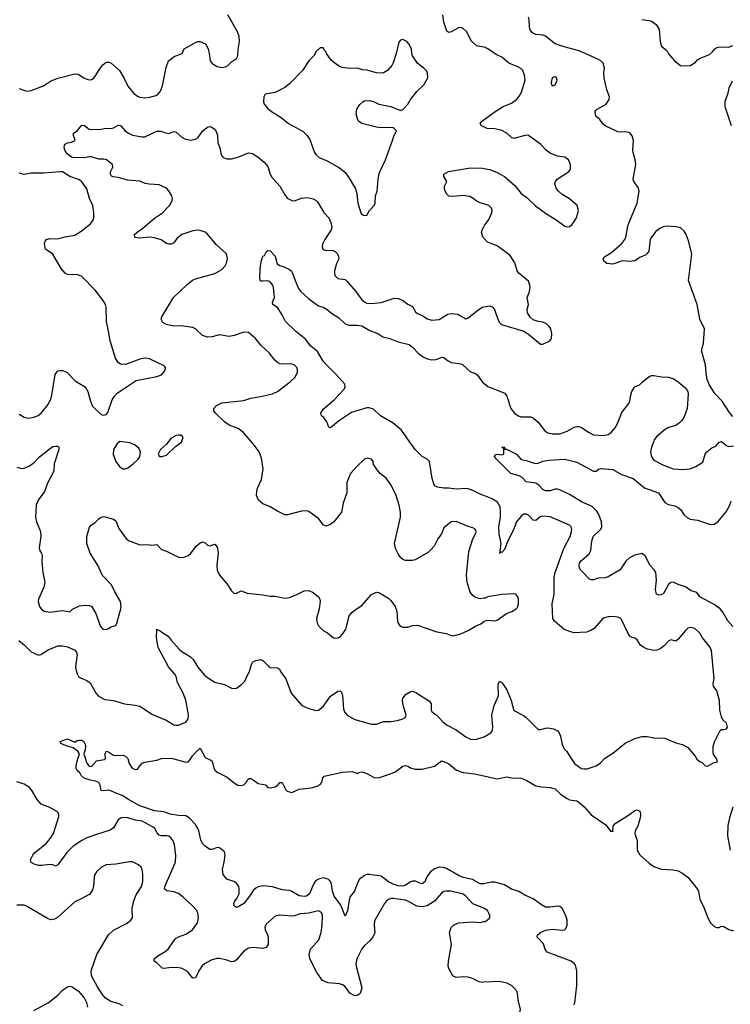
# Model space of a CAD drawing. Header units: inches. Extents: x 2220522 to 2384314, y 721474 to 893490.
# Tile 18 of 256: x 2236154 to 2242043, y 755334 to 763490. Entities that reach past the tile are written whole.
import ezdxf

# ---------------------------------------------------------------- set-up
doc = ezdxf.new("R2010")
doc.units = ezdxf.units.IN
doc.header["$MEASUREMENT"] = 0
for name, color, linetype in [('C2735', 7, 'Continuous'), ('C2736', 7, 'Continuous'), ('C2745', 7, 'Continuous'), ('C2746', 7, 'Continuous')]:
    doc.layers.add(name, color=color, linetype=linetype)

msp = doc.modelspace()

# ---------------------------------------------------------------- linework, layer by layer
at = {"layer": 'C2735', "color": 5}
for points, elevation in [([(2236130, 759783.6), (2236170, 759773.1), (2236190, 759776.5), (2236230, 759793.1), (2236270, 759818), (2236318.9, 759870), (2236410, 759941.7), (2236430, 759953.7), (2236450, 759958.4), (2236470, 759957.3), (2236478.8, 759950), (2236479.3, 759930), (2236440.3, 759810), (2236437.3, 759750), (2236384.7, 759650), (2236359.4, 759580.6), (2236305.8, 759510), (2236289.3, 759470), (2236284, 759370), (2236293.1, 759330), (2236327, 759250), (2236328.5, 759210), (2236314, 759114), (2236321, 759090), (2236336, 759070), (2236341, 759050), (2236338.8, 759001.2), (2236344.4, 758910), (2236361.6, 758830), (2236354.4, 758790), (2236310.4, 758690), (2236308.2, 758670), (2236318, 758630), (2236330.7, 758610), (2236358, 758590), (2236402, 758582), (2236510, 758597.1), (2236570, 758586), (2236592.9, 758607.1), (2236650, 758634.8), (2236690, 758640.7), (2236730, 758638.8), (2236750, 758631), (2236758.5, 758618.5), (2236784.7, 758570), (2236823.5, 758463.5), (2236842, 758442), (2236870, 758438), (2236893.6, 758446.4), (2236910, 758462), (2236950, 758472), (2236959, 758490), (2236992.3, 758610), (2236994.5, 758630), (2236989.3, 758670), (2236942.7, 758750), (2236915.1, 758810), (2236844, 758884), (2236828.1, 758908.1), (2236804.9, 758964.9), (2236738, 759070), (2236709.6, 759150), (2236709.6, 759210), (2236733.1, 759286.9), (2236750, 759304.9), (2236777.7, 759322.3), (2236810, 759355.5), (2236830, 759370.5), (2236850, 759375.5), (2236930, 759353.4), (2236950, 759338.8), (2236976.4, 759276.4), (2237034.6, 759194.6), (2237056.7, 759176.7), (2237150, 759139.3), (2237210, 759143.8), (2237250, 759138), (2237290, 759142.8), (2237330, 759100.7), (2237370, 759088.2), (2237470, 759039.1), (2237510, 759036.3), (2237550, 759050.7), (2237570, 759066.8), (2237617.2, 759130), (2237650, 759156.3), (2237670, 759166), (2237690, 759158), (2237710, 759138), (2237730, 759131), (2237770, 759144.7), (2237790, 759122), (2237797.5, 759077.5), (2237788.4, 758970), (2237790.4, 758930), (2237810.6, 758890), (2237874.2, 758814.2), (2237910, 758758), (2237930, 758738), (2237950, 758741), (2237990, 758758), (2238038.8, 758738.8), (2238170, 758726), (2238230, 758714.6), (2238270, 758714), (2238350, 758699.6), (2238390, 758704.6), (2238450, 758727.9), (2238510, 758759.2), (2238550, 758760.8), (2238586.5, 758746.5), (2238630.2, 758710.2), (2238640.3, 758690), (2238643.6, 758670), (2238636.5, 758610), (2238613, 758530), (2238618.8, 758490), (2238630.8, 758470), (2238670, 758431), (2238704.7, 758410), (2238754, 758370), (2238770, 758366.8), (2238790, 758370.8), (2238810, 758378.8), (2238830, 758398.8), (2238857.7, 758442.3), (2238884.7, 758550), (2238903.1, 758576.9), (2238924.5, 758595.5), (2238990, 758636.4), (2239070, 758728), (2239110, 758746.8), (2239130, 758744), (2239210, 758698), (2239230, 758679.1), (2239266.7, 758630), (2239279.5, 758590), (2239286, 758506), (2239290.6, 758490.6), (2239307.1, 758467.1), (2239330, 758458.8), (2239370, 758457.3), (2239410, 758470.7), (2239450, 758474), (2239610, 758419.1), (2239690, 758406.8), (2239714.4, 758394.4), (2239750, 758386.8), (2239810, 758402.8), (2239869.4, 758430.6), (2239930, 758466.8), (2239974.8, 758485.2), (2240000, 758503.7)], 260), ([(2237390.3, 760000), (2237370, 759975.3), (2237322, 759930), (2237302, 759890), (2237312.7, 759872.7), (2237332, 759872), (2237370, 759882.8), (2237445.1, 759954.9), (2237495.3, 759990), (2237498.7, 760000)], 280), ([(2240000, 758697.6), (2239970, 758692.3), (2239930, 758704.5), (2239910, 758719.5), (2239887.8, 758747.8), (2239862.8, 758830), (2239855.1, 758890), (2239875.4, 759084.6), (2239909.7, 759190.3), (2239931.3, 759230), (2239936.2, 759250), (2239929.2, 759270), (2239910, 759279.6), (2239870, 759291.6), (2239770, 759333.6), (2239730.4, 759329.6), (2239670, 759282), (2239648, 759230), (2239619.5, 759190), (2239588.2, 759130), (2239562, 759098), (2239540.3, 759079.7), (2239430, 759015.6), (2239410, 759009.6), (2239350, 759009.4), (2239330, 759018), (2239312.9, 759032.9), (2239290, 759065.2), (2239268.5, 759108.5), (2239260.5, 759150), (2239308.3, 759370), (2239309.7, 759410), (2239297.4, 759470), (2239272.8, 759550), (2239233.1, 759633.1), (2239191, 759691), (2239140.9, 759730), (2239123.7, 759750), (2239084.7, 759804.7), (2239082, 759830), (2239068.9, 759848.9), (2239037.2, 759857.2), (2239010, 759849.2), (2238947.7, 759790), (2238895.5, 759730), (2238864.2, 759655.8), (2238865.7, 759570), (2238835.8, 759484.2), (2238819.5, 759410), (2238756.3, 759330), (2238729.3, 759309.3), (2238690, 759296), (2238670, 759306), (2238634.1, 759354.1), (2238550, 759415.6), (2238530, 759422.4), (2238490, 759419.7), (2238372.4, 759387.6), (2238350, 759389.7), (2238290, 759418), (2238230, 759454.5), (2238170, 759481), (2238132.6, 759510), (2238116.4, 759550), (2238117.8, 759582.2), (2238125.7, 759610), (2238158.2, 759681.8), (2238170.9, 759770), (2238157.1, 759857.1), (2238138.4, 759910), (2238090, 759977), (2238069.7, 760000)], 260), ([(2240000, 759547.6), (2239970, 759558.8), (2239910, 759589.8), (2239870, 759603.5), (2239850, 759606.4), (2239770, 759601.7), (2239710, 759609.7), (2239670, 759609.6), (2239617.2, 759617.2), (2239590, 759628), (2239572.7, 759690), (2239549.5, 759830), (2239529.4, 759850), (2239490, 759872.8), (2239431.2, 759930), (2239382, 760000)], 240), ([(2236146.4, 758346.4), (2236194.4, 758310), (2236250, 758253), (2236310, 758226), (2236330, 758230.8), (2236390, 758270.7), (2236470, 758302), (2236510, 758303), (2236550, 758295.8), (2236606.8, 758270), (2236624.9, 758250), (2236630.3, 758230.3), (2236617.4, 758130), (2236618, 758110), (2236630.3, 758070.3), (2236642, 758050), (2236657, 758037), (2236710, 758017.1), (2236738, 757998), (2236788.9, 757908.9), (2236807.4, 757887.4), (2236859.5, 757859.5), (2236930, 757850.3), (2237023.4, 757823.4), (2237111.8, 757811.8), (2237150, 757802.4), (2237255.3, 757735.3), (2237367.8, 757687.8), (2237430, 757650.3), (2237450, 757645.3), (2237470, 757646.7), (2237529.6, 757670.4), (2237550, 757698), (2237553.7, 757726.3), (2237550.7, 757749.3), (2237530, 757852), (2237509.8, 757910), (2237460.7, 758000.7), (2237449.8, 758050), (2237439.8, 758070), (2237387.2, 758130), (2237301.2, 758290), (2237287.7, 758370), (2237290, 758442), (2237296, 758436), (2237310, 758434), (2237340.7, 758410), (2237384.5, 758384.5), (2237409.3, 758349.3), (2237476.1, 758276.1), (2237497.4, 758257.4), (2237570, 758211), (2237590.6, 758190.6), (2237630, 758125.7), (2237683.5, 758063.5), (2237710, 758040.9), (2237770, 758003.2), (2237850, 757981.8), (2237910, 757951.7), (2237930, 757948.8), (2237950, 757954), (2237994.3, 757985.7), (2238018.4, 758010), (2238035.6, 758050), (2238059.6, 758090), (2238075.1, 758150), (2238085.2, 758170), (2238110, 758182.8), (2238150, 758191.3), (2238170, 758182.8), (2238214.4, 758134.4), (2238230, 758124), (2238290, 758122), (2238306.8, 758110), (2238316.3, 758090), (2238360.3, 758030), (2238404, 757910), (2238490.8, 757810), (2238550, 757783.1), (2238608.8, 757768.8), (2238630, 757770.4), (2238670, 757799.5), (2238730, 757886.4), (2238790, 757926.8), (2238810, 757930.8), (2238819.3, 757919.3), (2238830, 757892), (2238837.4, 757777.4), (2238848.9, 757750), (2238866.7, 757730), (2238930, 757693.7), (2239070, 757655.8), (2239110, 757653.4), (2239170, 757677.3), (2239230, 757675.5), (2239283.7, 757683.7), (2239330, 757698.4), (2239349.3, 757710), (2239355.6, 757730), (2239331.9, 757811.9), (2239326.6, 757850), (2239329.4, 757870), (2239357.5, 757902.5), (2239390, 757922.8), (2239410, 757926.8), (2239436.7, 757916.7), (2239550, 757844.9), (2239562.3, 757822.3), (2239564.9, 757770), (2239570, 757758.8), (2239590, 757739.3), (2239610, 757728.2), (2239656.3, 757676.3), (2239690, 757648.4), (2239770, 757606.4), (2239850, 757548.4), (2239889.3, 757530.7), (2239930, 757528.2), (2240000, 757549.4)], 240), ([(2240000, 756332.5), (2239990, 756330.6), (2239970, 756332.2), (2239906.7, 756366.7), (2239830, 756384.4), (2239796.9, 756396.9), (2239690, 756459.8), (2239666.4, 756466.4), (2239630, 756468.5), (2239590, 756455.3), (2239557.1, 756430), (2239528.4, 756390), (2239510, 756349.6), (2239490, 756332.6), (2239470, 756336.4), (2239433.1, 756353.1), (2239410, 756353.1), (2239390, 756346.7), (2239350, 756320.2), (2239327.9, 756312.1), (2239290, 756314.9), (2239249.2, 756329.2), (2239209.6, 756349.6), (2239150, 756394.4), (2239050.2, 756409.8), (2239030.3, 756409.7), (2239016.7, 756403.3), (2238970, 756369.2), (2238955.6, 756344.4), (2238928.6, 756271.4), (2238893.4, 756226.6), (2238883.2, 756196.8), (2238870, 756108.7), (2238850, 756065.2), (2238816.3, 756156.3), (2238758.7, 756230), (2238745, 756270), (2238737.5, 756330), (2238729.9, 756349.9), (2238710, 756370.8), (2238670, 756380.2), (2238630, 756371.6), (2238604.6, 756355.4), (2238587.5, 756330), (2238555.2, 756250), (2238530.3, 756230), (2238513.4, 756226.6), (2238470, 756233.5), (2238410, 756268.7), (2238390, 756275.3), (2238330, 756281.2), (2238250, 756306.8), (2238170, 756315.8), (2238130, 756307.8), (2238110, 756296.9), (2238090, 756276.2), (2238059.5, 756230), (2238010, 756169.7), (2237970, 756143.6), (2237950, 756136), (2237930, 756148.7), (2237929.6, 756170), (2237937, 756190), (2237954, 756210), (2237972.2, 756247.8), (2237973.9, 756293.9), (2237969.5, 756310), (2237950, 756337.2), (2237928.7, 756350), (2237869.6, 756369.6), (2237841.2, 756410), (2237835.1, 756450), (2237849.3, 756510), (2237857.2, 756570), (2237850, 756598), (2237810, 756629), (2237790, 756632.7), (2237750, 756617.2), (2237730, 756616), (2237690, 756642.7), (2237670, 756666), (2237654.9, 756694.9), (2237639.2, 756770), (2237630.6, 756790.6), (2237610, 756823.5), (2237559.7, 756879.7), (2237530, 756894.4), (2237470, 756898), (2237400.9, 756910), (2237349.3, 756929.3), (2237270, 756936.5), (2237150, 756979.1), (2237055.6, 757030), (2237004.1, 757064.1), (2236945, 757085), (2236910, 757103.1), (2236890, 757108.2), (2236850, 757100.9), (2236830, 757104), (2236820.9, 757150), (2236809.4, 757170), (2236783.1, 757183.1), (2236730, 757192.4), (2236688.2, 757208.2), (2236663.7, 757230), (2236653.2, 757250), (2236629.7, 757269.7), (2236621.3, 757290), (2236621.7, 757310), (2236630, 757351), (2236649.5, 757410), (2236635.1, 757430), (2236597.7, 757457.7), (2236554, 757470), (2236494.6, 757494.6), (2236488.7, 757510), (2236550, 757532.7), (2236610, 757505.5), (2236630, 757519.1), (2236650, 757523), (2236670, 757522), (2236686.8, 757510), (2236697.1, 757490), (2236699.5, 757470), (2236697, 757443), (2236684.7, 757410), (2236710, 757332), (2236730, 757306), (2236750, 757304.7), (2236790, 757350.5), (2236857, 757363), (2236864, 757370), (2236861.2, 757410), (2236870, 757431.3), (2236890, 757426), (2236930, 757398.8), (2236950, 757394.8), (2237010, 757396.3), (2237030.4, 757390.4), (2237050.8, 757370), (2237061, 757330), (2237084.7, 757290), (2237110, 757278), (2237130, 757282), (2237148.7, 757310), (2237170, 757330.8), (2237190, 757338.8), (2237290, 757357.3), (2237329.6, 757370.4), (2237412.8, 757372.8), (2237530, 757339.3), (2237550, 757343.8), (2237570, 757364), (2237586.5, 757393.5), (2237610, 757420.7), (2237650, 757456), (2237690, 757378), (2237737.1, 757357.1), (2237747.7, 757347.7), (2237762, 757290), (2237774.8, 757270), (2237794.6, 757254.6), (2237874.6, 757214.6), (2237930, 757168.2), (2237961, 757150), (2237990, 757146.4), (2238010, 757150.7), (2238029.3, 757170), (2238043.9, 757196.1), (2238056.5, 757203.5), (2238070, 757204), (2238090, 757193), (2238130, 757162), (2238190, 757151), (2238211, 757131), (2238230, 757126), (2238270, 757134), (2238294, 757150), (2238310, 757171.3), (2238330, 757171), (2238358.8, 757110), (2238370, 757098.8), (2238410, 757087.3), (2238470, 757114.8), (2238570, 757126.8), (2238618, 757142), (2238644.1, 757155.9), (2238659, 757170), (2238665.2, 757210), (2238677.2, 757222.8), (2238830, 757258), (2238910, 757262), (2238950, 757246), (2238965.2, 757254.8), (2238990, 757258.8), (2239030, 757244.9), (2239090, 757212.4), (2239130, 757210.4), (2239263.5, 757256.5), (2239330, 757306.8), (2239350, 757310.7), (2239370, 757306.8), (2239393.2, 757293.2), (2239430, 757282.8), (2239490, 757280.7), (2239590, 757307.3), (2239650, 757350.4), (2239670, 757346), (2239710, 757324.9), (2239773.2, 757273.2), (2239830, 757254.7), (2239923.4, 757243.4), (2240000, 757226.5)], 220), ([(2240000, 756129.3), (2239999, 756130), (2239910, 756165.4), (2239850, 756229.7), (2239830, 756245.1), (2239728, 756270), (2239690, 756272.1), (2239670, 756266.9), (2239650, 756254.7), (2239590.8, 756189.2), (2239530, 756150.8), (2239490, 756140.6), (2239445.9, 756145.9), (2239382.6, 756182.6), (2239350, 756195.4), (2239250, 756211.6), (2239229.3, 756210.7), (2239210, 756203), (2239192.7, 756190), (2239177.6, 756170), (2239095.2, 756024.8), (2239090.5, 755990), (2239096.3, 755930), (2239083.7, 755896.3), (2239057.3, 755862.7), (2239010, 755820.7), (2238990, 755794), (2238948.5, 755711.5), (2238939.7, 755670), (2238942, 755650), (2238988.4, 755470), (2238976.7, 755423.3), (2238950, 755405.6), (2238930, 755404.7), (2238890, 755427.3), (2238850, 755480.9), (2238830, 755495.6), (2238803.3, 755503.3), (2238710, 755511.9), (2238663.6, 755530), (2238615.9, 755595.9), (2238558.4, 755710), (2238551.7, 755750), (2238562.4, 755790), (2238631.6, 755868.4), (2238652.1, 755930), (2238661.5, 755990), (2238664, 756070), (2238654.7, 756094.7), (2238630, 756106.9), (2238548.7, 756088.7), (2238477, 756083), (2238430, 756066.2), (2238410, 756063.9), (2238307.1, 756072.9), (2238270, 756064.5), (2238199.9, 756000.1), (2238184.9, 755975.1), (2238188.4, 755950), (2238208.4, 755910), (2238213.1, 755890), (2238213.1, 755830), (2238196.9, 755803.1), (2238170, 755796.3), (2238090, 755805.1), (2238050, 755797.7), (2238010, 755774), (2237950, 755701.6), (2237930, 755688), (2237910, 755686.6), (2237862.8, 755702.8), (2237810, 755713.5), (2237787.3, 755712.7), (2237740.1, 755699.9), (2237686, 755670), (2237667.3, 755652.7), (2237638.7, 755610), (2237610, 755553.2), (2237590, 755549.2), (2237544.2, 755604.2), (2237520.3, 755620.3), (2237491.8, 755631.8), (2237450, 755638.4), (2237390, 755636.4), (2237350, 755629.7), (2237333.4, 755633.4), (2237290, 755676), (2237268.7, 755690), (2237269.3, 755710), (2237289.4, 755730), (2237359.5, 755770), (2237385.6, 755790), (2237430, 755860.5), (2237450, 755881.3), (2237470, 755892.9), (2237530, 755913.8), (2237585.1, 755950), (2237628.5, 756010), (2237636.9, 756050), (2237631.3, 756090), (2237620.5, 756110), (2237586.3, 756150), (2237510, 756222.7), (2237470, 756252), (2237430, 756265.8), (2237372.6, 756272.6), (2237355.1, 756290), (2237357.7, 756310), (2237445.3, 756510), (2237446.6, 756570), (2237435.8, 756655.8), (2237427.1, 756687.1), (2237409.5, 756710), (2237390, 756725.6), (2237375.3, 756730), (2237330, 756729.7), (2237310, 756735.4), (2237293.1, 756753.1), (2237272.6, 756790), (2237261.2, 756801.2), (2237170, 756849.8), (2237110, 756858.2), (2237050, 756877.2), (2237010, 756880.5), (2236990, 756876.2), (2236970, 756862), (2236930, 756797), (2236904.8, 756775.2), (2236790, 756741.4), (2236710, 756712), (2236668.6, 756691.4), (2236597.3, 756642.7), (2236545.7, 756590), (2236470, 756489.2), (2236450, 756479), (2236429.3, 756489.3), (2236410, 756492.3), (2236337.5, 756482.5), (2236310, 756483.7), (2236274.5, 756494.5), (2236249.5, 756509.5), (2236242.7, 756530), (2236262.9, 756570), (2236280.7, 756590), (2236373.5, 756666.5), (2236408.7, 756710), (2236432.8, 756750), (2236478.4, 756890), (2236479.3, 756910), (2236467.8, 756927.8), (2236404.1, 756964.1), (2236331.6, 756991.6), (2236298, 757030), (2236251.6, 757111.6), (2236235.6, 757130), (2236190, 757157.4), (2236130, 757176.3)], 240), ([(2237010, 755321.2), (2236977.6, 755337.6), (2236910, 755357.6), (2236865.3, 755385.3), (2236837.7, 755417.7), (2236798, 755478), (2236749.2, 755570), (2236746, 755610), (2236792.4, 755747.6), (2236891.1, 755908.9), (2236930, 755948), (2237038, 756002), (2237074, 756030), (2237089, 756050), (2237086, 756130), (2237099.2, 756190), (2237119.1, 756240.9), (2237163.8, 756310), (2237175.1, 756350), (2237175.2, 756415.2), (2237170, 756448.7), (2237159.5, 756470), (2237139.3, 756490), (2237090, 756513.6), (2237064.9, 756515.1), (2236950, 756494.7), (2236870, 756488), (2236830.7, 756470), (2236790.6, 756430), (2236777.1, 756410), (2236770.3, 756389.6), (2236766.7, 756310), (2236757.2, 756282.8), (2236734.3, 756245.7), (2236670, 756209.5), (2236610, 756183.7), (2236466.7, 756053.3), (2236441.4, 756038.6), (2236410, 756034.7), (2236384.1, 756044.1), (2236210, 756147.8), (2236190, 756154.7), (2236130, 756156.3)], 260), ([(2240000, 755516.4), (2239990, 755515.8), (2239961, 755521), (2239907, 755547), (2239870, 755558), (2239830, 755560.5), (2239770, 755555.1), (2239742.7, 755570), (2239709.7, 755630), (2239705.4, 755650), (2239707.2, 755690), (2239731.1, 755830), (2239715.1, 755930), (2239729.2, 755970), (2239749.7, 755990.3), (2239790, 756008), (2239910, 756015.8), (2239970, 756012.4), (2240000, 756018.5)], 240), ([(2236270, 755282.8), (2236390, 755347.3), (2236469, 755410), (2236509.6, 755450.4), (2236550, 755478.8), (2236570, 755482.8), (2236590, 755478.8), (2236642, 755442), (2236687.1, 755387.1), (2236707.7, 755347.7), (2236716.3, 755310)], 260)]:
    msp.add_lwpolyline(points, dxfattribs=dict(at, elevation=elevation))
at = {"layer": 'C2735', "color": 5, "elevation": 280}
msp.add_lwpolyline([(2236983.6, 759996.4), (2236962, 759978), (2236930.8, 759930), (2236927.5, 759887.5), (2236951, 759830), (2236981, 759790), (2237010, 759770.8), (2237030, 759770.7), (2237050, 759777.3), (2237093.2, 759810), (2237135.3, 759850), (2237148.7, 759870), (2237155.3, 759910), (2237142, 759942), (2237110, 759966), (2237066.3, 759986.3)], close=True, dxfattribs=at)
at = {"layer": 'C2736', "color": 5}
for points, elevation in [([(2236150, 762920.7), (2236210, 762897.3), (2236250, 762903.8), (2236350, 762943.1), (2236410, 762980.7), (2236470, 763006.2), (2236610, 763043.1), (2236639.6, 763039.6), (2236684.4, 763010), (2236710, 762999), (2236730, 762993.1), (2236750, 762993.7), (2236771.6, 763008.4), (2236817.4, 763082.6), (2236844.1, 763115.9), (2236870, 763137.1), (2236890, 763139.5), (2236910, 763132), (2236980.3, 763070), (2237018, 763010), (2237050, 762939.1), (2237099.4, 762879.4), (2237130, 762856.4), (2237150, 762848.5), (2237190, 762844.2), (2237232.5, 762847.5), (2237293.6, 762866.4), (2237322, 762898), (2237337.4, 762942.6), (2237366.4, 763093.6), (2237387.3, 763150), (2237433.3, 763186.7), (2237500.9, 763210), (2237518, 763250), (2237610, 763302.6), (2237630, 763310.3), (2237650, 763310.4), (2237693, 763290), (2237714.6, 763250), (2237724.9, 763210), (2237731.6, 763150), (2237748.2, 763128.3), (2237790, 763103.2), (2237830, 763093.7), (2237860, 763100), (2237878, 763110), (2237910, 763141.6), (2237951.5, 763168.5), (2237960.7, 763190), (2237963.9, 763243.9), (2237975.6, 763310), (2237971.3, 763350), (2237958.9, 763390), (2237878.3, 763530)], 280), ([(2240000, 763261.7), (2239951, 763271), (2239930, 763281.6), (2239895.6, 763315.6), (2239859.7, 763390), (2239830, 763416.3), (2239810, 763424.7), (2239790, 763423), (2239730, 763389.6), (2239710, 763385.1), (2239694, 763394), (2239667.6, 763470), (2239661.1, 763530)], 260), ([(2240000, 762602.2), (2239982, 762610), (2239969, 762630), (2239984, 762650), (2240000, 762661.8)], 260), ([(2238069.7, 760000), (2238007.8, 760070), (2237964, 760104), (2237890, 760131.5), (2237850, 760157.6), (2237777.6, 760230), (2237763.6, 760250), (2237763.7, 760270), (2237786.2, 760293.8), (2237830, 760316.5), (2238010, 760336.9), (2238070, 760355.6), (2238150, 760367.6), (2238248.7, 760390), (2238290, 760408.9), (2238395.1, 760490), (2238435.8, 760530), (2238454.7, 760570), (2238456.3, 760590), (2238449.6, 760610), (2238430, 760629.6), (2238410, 760635.8), (2238370, 760639.7), (2238330, 760635.6), (2238310, 760638.4), (2238290, 760649.5), (2238268.8, 760668.8), (2238221.6, 760730), (2238153.6, 760790), (2238107, 760850), (2238050, 760898.4), (2238010, 760900.5), (2237930, 760874.5), (2237890, 760867), (2237810, 760878.4), (2237750, 760863), (2237710, 760859.7), (2237670, 760875.4), (2237610, 760929.6), (2237590, 760939.7), (2237490, 760955.6), (2237427.3, 760952.7), (2237370, 760965.6), (2237341.4, 760981.4), (2237327, 761010), (2237331.8, 761030), (2237427.6, 761190), (2237542.2, 761297.8), (2237586.5, 761333.5), (2237610, 761343.7), (2237771.9, 761388.1), (2237830, 761421.6), (2237857, 761450), (2237867.7, 761472.3), (2237875.6, 761510), (2237867.6, 761550), (2237785.9, 761625.9), (2237710, 761714.5), (2237689.6, 761730), (2237650, 761745.1), (2237630, 761747.2), (2237590, 761740.4), (2237496.3, 761710), (2237459.1, 761680.9), (2237430, 761642.9), (2237410, 761631.8), (2237390.4, 761629.6), (2237370, 761637), (2237326.1, 761666.1), (2237270, 761684), (2237230, 761688.3), (2237150, 761681.6), (2237106.8, 761686.8), (2237106.6, 761710), (2237126.6, 761730), (2237175.5, 761764.5), (2237270, 761846), (2237338.4, 761890), (2237395.6, 761950), (2237418.4, 761990), (2237420.7, 762010), (2237415.6, 762030), (2237390, 762072), (2237370, 762093.3), (2237310, 762121.6), (2237226.5, 762126.5), (2237194.3, 762134.3), (2237150, 762153.3), (2237050, 762161.6), (2236970, 762182.4), (2236927.5, 762187.5), (2236915.1, 762195.1), (2236906, 762210), (2236906, 762230), (2236925.2, 762270), (2236922.7, 762290), (2236873.2, 762330), (2236850, 762335.1), (2236810, 762334.7), (2236750, 762354.7), (2236730, 762354.7), (2236690, 762344.8), (2236590, 762348), (2236550, 762377.2), (2236530, 762402.6), (2236522.3, 762430), (2236525.5, 762450), (2236530, 762458), (2236550, 762469), (2236583.5, 762476.5), (2236612.7, 762490), (2236609.3, 762510), (2236599.3, 762530), (2236601.2, 762550), (2236631, 762569), (2236670, 762617.3), (2236690, 762613), (2236730, 762583.8), (2236750, 762581.3), (2236830, 762583.1), (2236870, 762592.2), (2236910, 762588.5), (2236930, 762594), (2236970, 762617.3), (2236990, 762614), (2237029, 762569), (2237054.8, 762550), (2237090, 762534.9), (2237170, 762519.1), (2237190, 762520.7), (2237290, 762567.7), (2237327.5, 762567.5), (2237354.6, 762554.6), (2237390, 762548.2), (2237430, 762563), (2237450, 762558), (2237497.8, 762517.8), (2237523.4, 762503.4), (2237570, 762492.7), (2237610, 762500.5), (2237629.6, 762510.4), (2237670, 762566.8), (2237690, 762586.8), (2237710, 762601), (2237730, 762606), (2237742, 762602), (2237770, 762582.8), (2237783.4, 762563.4), (2237791.9, 762531.9), (2237796.9, 762470), (2237812.2, 762427.8), (2237823.1, 762370), (2237840.7, 762350), (2237870, 762338.4), (2237910, 762338), (2237970, 762354.9), (2238050, 762387.3), (2238082, 762382), (2238130, 762350.7), (2238178.8, 762310), (2238210, 762274.8), (2238230.3, 762210.3), (2238244.6, 762184.6), (2238310, 762110.4), (2238350, 762039.3), (2238371.3, 762011.3), (2238410, 761991.8), (2238430, 761990.3), (2238490, 762012.6), (2238537.5, 762017.5), (2238585.7, 762005.7), (2238610, 761993), (2238621.5, 761981.5), (2238674.2, 761894.2), (2238714.9, 761850), (2238732.9, 761810), (2238740.3, 761770), (2238735.3, 761750), (2238683.1, 761670), (2238664.4, 761630), (2238660.5, 761610), (2238666.8, 761590), (2238682.3, 761582.3), (2238750, 761578.7), (2238767.3, 761570), (2238786.4, 761550), (2238796.4, 761530), (2238798.4, 761510), (2238779.5, 761470), (2238763.6, 761410), (2238761.7, 761390), (2238766, 761370), (2238790, 761347.2), (2238850, 761337), (2238865.1, 761325.1), (2238939.7, 761239.7), (2238990.5, 761170), (2239014, 761150), (2239030, 761142.6), (2239070, 761138.7), (2239150, 761148.8), (2239250, 761180.4), (2239270, 761183.8), (2239290, 761180.5), (2239326, 761166), (2239370, 761132.7), (2239410, 761114.9), (2239433, 761070), (2239450, 761056.4), (2239495.9, 761035.9), (2239530, 761013), (2239570, 761000.5), (2239630, 761007.7), (2239701.2, 761050), (2239730, 761056), (2239786, 761050), (2239850, 761013), (2239870, 761019.3), (2239950, 761084.4), (2239989.2, 761110), (2240000, 761111.7)], 260), ([(2236150, 760223), (2236190, 760198), (2236210, 760193.4), (2236230, 760190.6), (2236270, 760196.3), (2236307.9, 760212.1), (2236332.3, 760230), (2236390, 760302), (2236410.9, 760349.1), (2236419.5, 760380.5), (2236448.7, 760551.3), (2236470, 760580.5), (2236490, 760584.9), (2236510, 760583.1), (2236544, 760570), (2236617.2, 760497.2), (2236695.5, 760450), (2236719.3, 760410), (2236740.5, 760330), (2236757.3, 760290), (2236830, 760218.8), (2236850, 760214), (2236870, 760218.8), (2236883.9, 760236.1), (2236919, 760341), (2236936.3, 760370), (2236962.8, 760397.2), (2237118.3, 760501.7), (2237290, 760533.4), (2237330, 760547.7), (2237349.3, 760570), (2237359.3, 760590), (2237361.2, 760610), (2237350, 760624), (2237230, 760679.6), (2237190, 760685.1), (2237150, 760677.6), (2237030, 760635.1), (2236990, 760637.6), (2236969.6, 760650), (2236947.6, 760687.6), (2236902.6, 760830), (2236891, 760911), (2236873.6, 760990), (2236869.6, 761110), (2236863.7, 761130), (2236844.4, 761164.4), (2236778.4, 761250), (2236670, 761362.7), (2236636.6, 761376.6), (2236550, 761378.7), (2236530, 761389.6), (2236498, 761430), (2236428.6, 761548.6), (2236367, 761590), (2236359.5, 761630), (2236364.5, 761655.5), (2236375.3, 761670), (2236402.9, 761677.1), (2236470, 761674.3), (2236528.8, 761691.2), (2236610, 761704), (2236662.4, 761737.6), (2236739.7, 761800.3), (2236763.7, 761830), (2236769.4, 761850), (2236769.5, 761890), (2236760.7, 761950), (2236731.6, 762010), (2236709.7, 762090), (2236670, 762147.3), (2236650, 762162.6), (2236570, 762192.4), (2236510, 762228.7), (2236490, 762230.7), (2236350, 762218.4), (2236250, 762218.6), (2236190, 762207.1), (2236150, 762219.5)], 280), ([(2240000, 761963.9), (2239970, 761974), (2239937.2, 761990), (2239912.7, 762010), (2239884.9, 762024.9), (2239826.4, 762033.6), (2239750, 762024.5), (2239710, 762029.2), (2239689.3, 762049.3), (2239674, 762090), (2239674, 762110), (2239692.7, 762150), (2239669, 762190), (2239668.7, 762210), (2239706.3, 762233.7), (2239890, 762262.4), (2239990, 762259.5), (2240000, 762257.9)], 260), ([(2240000, 761681.2), (2239992.3, 761690), (2239982, 761730), (2239987.3, 761750), (2240000, 761774.7)], 260), ([(2239382, 760000), (2239318.7, 760090), (2239250, 760148.8), (2239144.7, 760210), (2239084.9, 760264.9), (2239050, 760276.3), (2239030, 760276.3), (2238904.2, 760235.8), (2238796.7, 760163.3), (2238730, 760109), (2238715.3, 760115.3), (2238698, 760158), (2238673.6, 760193.6), (2238654, 760210), (2238649.2, 760230), (2238670, 760264), (2238759.6, 760340.4), (2238841.6, 760430), (2238851.5, 760450), (2238847.6, 760470), (2238774.7, 760554.7), (2238690, 760635.4), (2238670, 760660.5), (2238621.3, 760741.3), (2238565.3, 760785.3), (2238523.4, 760843.4), (2238440.5, 760910), (2238357.6, 760990), (2238330, 761045.2), (2238296.9, 761096.9), (2238290, 761106), (2238252.7, 761130), (2238249.6, 761150), (2238264.2, 761190), (2238256.9, 761270), (2238251, 761291), (2238230, 761318.4), (2238210, 761327.6), (2238170, 761322.9), (2238150, 761325.2), (2238144.4, 761344.4), (2238147.4, 761430), (2238155.1, 761484.9), (2238170, 761531.3), (2238182, 761538), (2238198, 761570), (2238210, 761578), (2238230, 761576), (2238271.8, 761531.8), (2238288.5, 761468.5), (2238310, 761453.4), (2238350, 761440.5), (2238390, 761420.4), (2238405.8, 761405.8), (2238415.6, 761390), (2238435.6, 761330), (2238464.5, 761264.5), (2238481.5, 761241.5), (2238550, 761177.3), (2238630, 761118.8), (2238670, 761107.7), (2238701, 761090), (2238738.4, 761058.4), (2238799.3, 761019.3), (2238851.5, 760971.5), (2238880.6, 760960.6), (2238950, 760959.5), (2238990, 760953.7), (2239056.1, 760916.1), (2239121, 760890), (2239163.9, 760863.9), (2239221, 760850), (2239290, 760821.1), (2239380.6, 760800.6), (2239410, 760777.6), (2239461.3, 760721.3), (2239496.4, 760696.4), (2239530, 760681.4), (2239570, 760673.5), (2239605.4, 760674.6), (2239655.3, 760695.3), (2239670, 760692.7), (2239704.5, 760664.5), (2239730, 760650.3), (2239810, 760638.4), (2239826.8, 760630), (2239890, 760573), (2239930, 760558.4), (2239946.4, 760546.4), (2239990, 760488), (2240000, 760479.6)], 240), ([(2237498.7, 760000), (2237508, 760028), (2237500.4, 760040.4), (2237488.7, 760048.7), (2237468.9, 760048.9), (2237450, 760045.2), (2237410, 760024), (2237390.3, 760000)], 280)]:
    msp.add_lwpolyline(points, dxfattribs=dict(at, elevation=elevation))
at = {"layer": 'C2736', "color": 5, "elevation": 280}
msp.add_lwpolyline([(2239330, 763325.1), (2239310, 763322), (2239295.3, 763304.7), (2239273.8, 763210), (2239250, 763134), (2239237.1, 763110), (2239202.8, 763070), (2239170, 763049.5), (2239150, 763046.6), (2239110, 763049.5), (2239030, 763072.7), (2238995.5, 763075.5), (2238949.2, 763089.2), (2238890, 763086.6), (2238830, 763093.3), (2238810, 763099.6), (2238778.2, 763118.2), (2238735.8, 763155.8), (2238695.1, 763210), (2238690, 763228), (2238679, 763239), (2238670, 763258), (2238643.6, 763256.4), (2238610, 763228), (2238591, 763190), (2238550.5, 763149.5), (2238496.3, 763070), (2238390, 762958), (2238350.3, 762929.7), (2238272, 762888), (2238188, 762872), (2238178, 762850), (2238174.8, 762810), (2238178.8, 762790), (2238210, 762754.8), (2238241, 762730), (2238320.7, 762680.7), (2238382.8, 762630), (2238502.9, 762562.9), (2238534.4, 762534.4), (2238557.2, 762497.2), (2238598, 762390), (2238610.7, 762370), (2238636, 762350), (2238701.2, 762321.2), (2238803.7, 762263.7), (2238847, 762227), (2238875.5, 762190), (2238935.5, 762090), (2238947.7, 762050), (2238956.3, 761970), (2238980.7, 761890), (2238990, 761876), (2239010, 761867.3), (2239030, 761871.3), (2239053.2, 761910), (2239092.7, 761950), (2239099.3, 761970), (2239103.7, 762030), (2239116.2, 762070), (2239125.1, 762170), (2239136.9, 762223.1), (2239184.5, 762330), (2239244, 762490), (2239253.6, 762526.4), (2239275.3, 762570), (2239258, 762590), (2239250, 762593.2), (2239230, 762597.2), (2239150, 762594), (2239110, 762599.3), (2238989, 762630), (2238961.2, 762650), (2238953.2, 762670), (2238942, 762710), (2238948, 762750), (2238973.6, 762786.4), (2238998, 762810), (2239010, 762818), (2239050, 762821), (2239090, 762810.8), (2239130.7, 762790.7), (2239230, 762770.8), (2239310, 762738), (2239330, 762746), (2239369.2, 762790), (2239392.7, 762830), (2239445.8, 762894.2), (2239504, 762950), (2239537.2, 763010), (2239532.7, 763050), (2239521.2, 763070), (2239504, 763090), (2239470, 763112.7), (2239451.3, 763131.3), (2239409.7, 763189.7), (2239403.6, 763210), (2239400.7, 763250), (2239379.5, 763290), (2239362.7, 763310)], close=True, dxfattribs=at)
at = {"layer": 'C2745', "color": 5}
for points, elevation in [([(2242062.8, 758462.8), (2242022.4, 758510), (2241981.9, 758581.9), (2241959.3, 758610), (2241910, 758647.1), (2241789.8, 758709.8), (2241764.2, 758744.2), (2241718.6, 758758.6), (2241670, 758792.4), (2241610.8, 758810.8), (2241570, 758832.1), (2241550, 758828.4), (2241530, 758811.2), (2241490, 758736.2), (2241470, 758726), (2241450, 758722.7), (2241432.1, 758732.1), (2241422, 758770), (2241431.6, 758848.4), (2241424.5, 758910), (2241412.4, 758932.4), (2241379.6, 758970), (2241335.8, 759050), (2241310, 759067.2), (2241250, 759053.3), (2241207.8, 759032.2), (2241176.3, 759003.7), (2241130, 758933.6), (2241030, 758875.4), (2241006.5, 758866.5), (2240950, 758863), (2240909.4, 758849.4), (2240890, 758849.3), (2240877, 758857), (2240803.7, 758930), (2240792.3, 758950), (2240789.4, 758970), (2240792.7, 758990), (2240810, 759011), (2240873.8, 759066.2), (2240887, 759093), (2240894.3, 759170), (2240906.6, 759210), (2240969.7, 759270), (2240978.3, 759290), (2240975.3, 759330), (2240953.8, 759390), (2240937.8, 759417.8), (2240896.9, 759456.9), (2240810, 759495.2), (2240715.6, 759555.5), (2240630, 759596.2), (2240610, 759602), (2240590, 759600.7), (2240550, 759586.9), (2240510, 759587.4), (2240490, 759599.7), (2240455.4, 759635.4), (2240430, 759651.3), (2240350, 759662.9), (2240317.3, 759697.3), (2240292.4, 759712.4), (2240225.1, 759730), (2240103.7, 759850), (2240089.5, 759870.5), (2240095.3, 759884.7), (2240110, 759891.3), (2240150, 759884.7), (2240166, 759890), (2240166, 759930), (2240162, 759942), (2240148, 759950), (2240168.7, 759951.3), (2240172.7, 759947.3), (2240172.7, 759932.7), (2240187.3, 759932.7), (2240270.4, 759890.4), (2240310, 759847.7), (2240350, 759839.3), (2240426.3, 759813.7), (2240450, 759816.3), (2240490, 759833), (2240538, 759842), (2240670, 759850.3), (2240770, 759823.8), (2240910, 759750.7), (2240930, 759750.7), (2240950, 759765.5), (2240970, 759772.4), (2241070, 759764.9), (2241141.4, 759721.4), (2241238.4, 759690), (2241331.9, 759611.9), (2241447.7, 759570), (2241501.3, 759490), (2241530, 759474.7), (2241583, 759463), (2241610.7, 759450), (2241633, 759430), (2241658, 759390), (2241685.5, 759365.5), (2241710, 759354), (2241770, 759343.1), (2241870, 759311.8), (2241890, 759308.8), (2241910, 759312.4), (2241938, 759330), (2242007.6, 759412.4), (2242036.4, 759463.6), (2242050, 759501)], 220), ([(2241408.4, 760000), (2241390.5, 759950.5), (2241381.6, 759910), (2241388.3, 759868.3), (2241410, 759842.8), (2241490, 759800.5), (2241570, 759770.6), (2241650, 759763), (2241709.4, 759770.6), (2241758, 759790), (2241814.6, 759825.4), (2241835.3, 759890), (2241848, 759910), (2241890, 759944.7), (2241922, 759958), (2241950, 759991), (2241970, 759997.3), (2242010, 759962.8), (2242030, 759954), (2242070, 759958.8)], 240), ([(2240000, 757549.4), (2240002, 757550), (2240057.7, 757582.3), (2240067.6, 757592.4), (2240072.9, 757607.1), (2240075.4, 757630), (2240066, 757730), (2240086.3, 757810), (2240122.7, 757890), (2240120.1, 757979.9), (2240130, 758011), (2240150, 758001), (2240190, 757938.8), (2240227.6, 757850), (2240250, 757766.8), (2240330, 757725.5), (2240350.7, 757710), (2240450, 757611.3), (2240470, 757610.8), (2240510, 757622), (2240530, 757623), (2240577.1, 757617.1), (2240610, 757599.1), (2240623.4, 757583.4), (2240636.3, 757556.3), (2240650, 757484.7), (2240665.5, 757450), (2240688.9, 757428.9), (2240722.4, 757370), (2240752.7, 757330), (2240783.7, 757303.7), (2240810, 757288.5), (2240830, 757283.1), (2240856.6, 757283.4), (2240929.7, 757310.3), (2240966.3, 757333.7), (2240999.3, 757370), (2241070, 757413.4), (2241170, 757496.3), (2241250, 757534.8), (2241313.2, 757553.2), (2241352.8, 757552.8), (2241410, 757542), (2241498.8, 757538.8), (2241590, 757501), (2241646.4, 757486.4), (2241690, 757461), (2241750.8, 757390), (2241765.5, 757365.5), (2241790, 757346), (2241810, 757338), (2241834, 757310), (2241852.5, 757307.5), (2241910, 757338), (2241936.4, 757343.6), (2241928.7, 757370), (2241904.2, 757404.2), (2241900.8, 757420.8), (2241901.7, 757470), (2241911.8, 757508.2), (2241958.7, 757601.3), (2241970, 757610.6), (2241990, 757610.5), (2242010, 757617.1), (2242019.7, 757630), (2242010, 757662.7), (2241980.9, 757690), (2241970, 757714), (2241956.3, 757770), (2241951.6, 757850), (2241937.6, 757910), (2241929.6, 757930), (2241902.9, 757970), (2241900.5, 757990), (2241907.7, 758032.3), (2241885.3, 758265.3), (2241873.9, 758293.9), (2241812.3, 758370), (2241789.6, 758409.6), (2241747.2, 758447.2), (2241715.1, 758455.1), (2241690, 758449.5), (2241670, 758431.5), (2241610, 758358.7), (2241590, 758342), (2241550, 758352.3), (2241530, 758340.9), (2241495.8, 758304.2), (2241462, 758278), (2241433.3, 758266.7), (2241410, 758265.3), (2241356.1, 758276.1), (2241326.6, 758290), (2241299.6, 758310), (2241270, 758354), (2241250, 758367.6), (2241230, 758371.3), (2241210, 758383.6), (2241190, 758416.2), (2241141, 758521), (2241130, 758532.3), (2241110, 758540.7), (2241070, 758546), (2241030, 758544.7), (2240990, 758532.8), (2240913.2, 758446.8), (2240886.4, 758430), (2240850, 758416.2), (2240750, 758412), (2240710, 758421), (2240662.4, 758442.4), (2240586.4, 758506.4), (2240570.7, 758530), (2240565.2, 758650), (2240582.4, 758730), (2240584.1, 758870), (2240589.9, 758910.1), (2240662.8, 759110), (2240715.3, 759210), (2240727.3, 759250), (2240728.2, 759268.2), (2240722.9, 759290), (2240710, 759302.9), (2240550, 759372.8), (2240490, 759378.9), (2240468.1, 759371.9), (2240430, 759340.7), (2240410, 759344.2), (2240370, 759385.6), (2240354.3, 759394.3), (2240330, 759392.8), (2240310, 759376.9), (2240270.3, 759330), (2240242.5, 759257.5), (2240201.2, 759178.8), (2240170, 759102), (2240150, 759075.3), (2240142, 759078), (2240130, 759068.7), (2240138, 759082), (2240135.3, 759090), (2240143.1, 759150), (2240128.2, 759230), (2240124.9, 759290), (2240138, 759370), (2240139.5, 759410), (2240134.6, 759454.6), (2240113.8, 759493.8), (2240070, 759521.4), (2240000, 759547.6)], 240), ([(2240000, 758503.7), (2240010, 758511), (2240030, 758516), (2240089.3, 758510.7), (2240110, 758516), (2240188, 758570), (2240232.9, 758587.1), (2240268, 758610), (2240278, 758622), (2240288.7, 758650), (2240288.7, 758690), (2240282, 758710), (2240266, 758730), (2240250, 758734), (2240149.3, 758729.3), (2240030.6, 758709.4), (2240010, 758699.3), (2240000, 758697.6)], 260), ([(2240000, 757226.5), (2240110, 757202.4), (2240190, 757217.3), (2240230.4, 757210.4), (2240310, 757206), (2240350, 757190.7), (2240430, 757144.9), (2240475.6, 757135.6), (2240550, 757130.3), (2240590, 757118.9), (2240635.2, 757075.2), (2240690, 757038), (2240710, 757028.4), (2240770, 757018.9), (2240790, 757005.7), (2240830.3, 756970), (2240890, 756904), (2241010, 756820.5), (2241050, 756768.4), (2241067.3, 756767.3), (2241070, 756762), (2241071.5, 756810), (2241088, 756832), (2241198.7, 756901.3), (2241250, 756940.3), (2241270, 756945.3), (2241292.7, 756932.7), (2241299.6, 756910), (2241298.2, 756890), (2241274.9, 756810), (2241253.7, 756770), (2241252, 756750), (2241270.2, 756690.2), (2241270.3, 756610), (2241292.3, 756572.3), (2241370, 756502), (2241410, 756474.9), (2241472.4, 756452.4), (2241567.8, 756447.8), (2241610, 756438.9), (2241642, 756422), (2241690, 756387.7), (2241768.2, 756290), (2241778, 756270), (2241790, 756204.7), (2241826, 756130), (2241856.3, 756050), (2241879.1, 756010), (2241910, 755979.1), (2241930, 755970.7), (2241950, 755971), (2241970, 755981), (2241990, 755978.8), (2242030, 755954.8), (2242070, 755942.8)], 220), ([(2242044.7, 756610), (2242023, 756730), (2242025.3, 756814.7), (2242040.7, 756890), (2242067, 756970)], 220), ([(2240746, 755330), (2240755.1, 755344.9), (2240771.7, 755490), (2240770.8, 755610.8), (2240758.7, 755658.7), (2240750, 755671.6), (2240722.7, 755690), (2240526, 755766), (2240509, 755789), (2240495.7, 755835.7), (2240440.9, 755890), (2240443.7, 755910), (2240469.5, 755930), (2240511.6, 755948.4), (2240570, 755956.2), (2240650, 755947.2), (2240668.6, 755951.4), (2240679.4, 755960.6), (2240691.7, 755988.3), (2240690.6, 756030), (2240679.9, 756070), (2240650, 756128.7), (2240630, 756143.4), (2240610, 756146.4), (2240550, 756138), (2240510, 756139.6), (2240477.1, 756157.1), (2240410, 756208.1), (2240339, 756239), (2240290, 756267.4), (2240230, 756287.4), (2240170, 756323), (2240090, 756344.7), (2240064.5, 756344.5), (2240000, 756332.5)], 220), ([(2240000, 756018.5), (2240010, 756020.5), (2240029, 756030), (2240049.2, 756050), (2240049.3, 756070), (2240042.7, 756090), (2240029.2, 756110), (2240000, 756129.3)], 240), ([(2240000, 754919.6), (2240209.6, 755070.4), (2240226.2, 755093.8), (2240241.6, 755130), (2240274, 755170), (2240282.9, 755190), (2240286.6, 755230), (2240303.5, 755290), (2240285.6, 755370), (2240279.5, 755430), (2240269.4, 755450), (2240228.3, 755488.3), (2240189.7, 755509.7), (2240130, 755523.5), (2240000, 755516.4)], 240)]:
    msp.add_lwpolyline(points, dxfattribs=dict(at, elevation=elevation))
at = {"layer": 'C2746', "color": 5}
for points, elevation in [([(2242063.3, 760203.3), (2242035.8, 760235.8), (2241975.1, 760330), (2241914.5, 760394.5), (2241868.5, 760468.5), (2241851.3, 760510), (2241842, 760562), (2241837.4, 760630), (2241803.5, 760750), (2241821.3, 760810), (2241828, 760930), (2241789.7, 761010), (2241767.1, 761130), (2241695.4, 761330), (2241723.5, 761550), (2241697.4, 761657.4), (2241678, 761710), (2241659.6, 761739.6), (2241630, 761765.1), (2241595, 761775), (2241510, 761779.7), (2241485.5, 761774.5), (2241458.7, 761761.3), (2241424.8, 761735.2), (2241388.5, 761690), (2241379.5, 761670), (2241366, 761574), (2241350.5, 761549.5), (2241339.3, 761540.7), (2241290, 761521.2), (2241274.4, 761505.6), (2241250, 761492.3), (2241207.8, 761487.8), (2241150, 761494), (2241070, 761465.1), (2241018, 761470), (2240995.3, 761490), (2240988.7, 761510), (2241008.7, 761530), (2241058, 761562), (2241144.8, 761635.3), (2241168.2, 761670), (2241177.4, 761690), (2241195.6, 761790), (2241270, 761970.8), (2241286, 762070), (2241279.7, 762099.7), (2241243.7, 762150), (2241237, 762170), (2241260.7, 762290), (2241255.1, 762330), (2241238.5, 762390), (2241236, 762410), (2241241.1, 762490), (2241230, 762529.2), (2241210, 762552.3), (2241190, 762558), (2241110, 762560.9), (2241010, 762607), (2240986.6, 762626.6), (2240962.5, 762662.5), (2240929, 762690), (2240922.7, 762730), (2240930, 762741), (2240939, 762750), (2241012.7, 762790), (2241039.5, 762830), (2241040.7, 762850), (2241020.5, 762910), (2240996.8, 763010), (2240994.2, 763050), (2241000.3, 763090), (2240987.6, 763130), (2240969.3, 763149.2), (2240950, 763161.1), (2240790, 763232.5), (2240665.3, 763265.3), (2240590, 763291.2), (2240510, 763355.1), (2240490, 763361.6), (2240430, 763368.3), (2240402.2, 763382.2), (2240385.3, 763405.3), (2240378.4, 763430), (2240375.1, 763490), (2240369.3, 763510)], 240), ([(2241310, 763491.8), (2241370, 763484.4), (2241394.1, 763474.1), (2241427.7, 763450), (2241452.2, 763410), (2241460.4, 763310), (2241472.2, 763272.2), (2241515.6, 763235.6), (2241530, 763207.3), (2241578.8, 763150), (2241630, 763110.8), (2241647.5, 763107.5), (2241710, 763110.8), (2241750, 763136), (2241770, 763158), (2241788, 763170), (2241870, 763202), (2241896, 763224), (2241915.3, 763250), (2241930, 763258.8), (2241955.5, 763264.5), (2242030, 763262.8), (2242063.2, 763276.8)], 240), ([(2240000, 762661.8), (2240092.7, 762730), (2240161.2, 762770), (2240230, 762797.6), (2240270.9, 762829.1), (2240289.6, 762850), (2240311.6, 762890), (2240342.7, 762990), (2240337, 763030), (2240323.7, 763070), (2240306.5, 763086.5), (2240280.7, 763100.7), (2240207, 763130), (2240150, 763178.7), (2240101.4, 763201.4), (2240032, 763250), (2240010, 763259.7), (2240000, 763261.7)], 260), ([(2242058, 762982), (2242030, 762922), (2242018, 762870), (2242002, 762830), (2241996.3, 762810), (2241996.3, 762770), (2242050, 762614.8)], 240), ([(2240000, 762257.9), (2240050, 762250.3), (2240110, 762224.9), (2240171.5, 762191.5), (2240256.7, 762116.7), (2240310, 762050.7), (2240356.7, 762016.7), (2240427.4, 761947.4), (2240510, 761886.7), (2240607.8, 761827.8), (2240670, 761780.7), (2240690, 761774.8), (2240710, 761776), (2240730, 761791.3), (2240750, 761818), (2240769.2, 761850), (2240784, 761910), (2240773.2, 761950), (2240710, 762006.6), (2240650, 762042.9), (2240619.3, 762070), (2240601.2, 762090), (2240589.2, 762130), (2240594, 762150), (2240608.7, 762170), (2240701.2, 762230), (2240718, 762250), (2240718.4, 762290), (2240700.9, 762330), (2240672.1, 762352.1), (2240610, 762359.1), (2240550, 762384.7), (2240516.9, 762410), (2240470, 762458.9), (2240370, 762529.6), (2240350, 762533.6), (2240250, 762505.2), (2240230, 762513.2), (2240189.7, 762549.7), (2240150, 762571.8), (2240090, 762587.3), (2240028, 762590), (2240000, 762602.2)], 260), ([(2240000, 761774.7), (2240007.8, 761790), (2240037.6, 761830), (2240065.1, 761890), (2240069.5, 761910), (2240064.5, 761930), (2240041.2, 761950), (2240000, 761963.9)], 260), ([(2240000, 761111.7), (2240050, 761119.3), (2240070.3, 761110.3), (2240088, 761090), (2240119.9, 760999.9), (2240130, 760981), (2240146, 760966), (2240330.9, 760910.9), (2240370, 760884.7), (2240470, 760802), (2240490, 760802), (2240548, 760830), (2240562, 760850), (2240564, 760890), (2240554, 760930), (2240542, 760950), (2240518, 760970), (2240490, 760984), (2240450, 760989.2), (2240410, 761005.2), (2240385.1, 761025.1), (2240363.3, 761063.3), (2240358, 761090), (2240369.2, 761130.8), (2240360.5, 761190), (2240375.6, 761230), (2240382.9, 761270), (2240382, 761290), (2240370, 761324), (2240289.3, 761390), (2240276, 761410), (2240255.6, 761475.6), (2240217.5, 761537.5), (2240110, 761618), (2240030, 761647), (2240000, 761681.2)], 260), ([(2240000, 760479.6), (2240032.4, 760452.4), (2240175.1, 760395.1), (2240190, 760370.7), (2240224.9, 760270), (2240254.9, 760230), (2240284.4, 760210), (2240310, 760199.7), (2240390, 760200.4), (2240410, 760193.4), (2240450, 760156.4), (2240505.8, 760085.8), (2240530, 760068.9), (2240570, 760059), (2240630, 760058.3), (2240690, 760080.9), (2240750, 760116), (2240770, 760120.3), (2240790, 760119.6), (2240810, 760112), (2240874, 760070), (2240910, 760052.2), (2240990, 760044.6), (2241030, 760054.9), (2241055.1, 760070), (2241088.4, 760110), (2241109.7, 760150), (2241142.8, 760237.2), (2241200.9, 760310), (2241209.3, 760330), (2241214.5, 760370), (2241226.6, 760410), (2241242.5, 760437.5), (2241252.3, 760447.7), (2241290, 760466), (2241311.7, 760488.3), (2241370, 760533.4), (2241390, 760542), (2241410, 760541.6), (2241471.8, 760531.8), (2241530, 760528.9), (2241574, 760514), (2241611, 760491), (2241675.5, 760435.5), (2241690.4, 760410), (2241694.4, 760390), (2241685.7, 760270), (2241659.9, 760200.1), (2241642, 760170), (2241622.4, 760150), (2241591.1, 760128.9), (2241530, 760111.1), (2241495.5, 760090), (2241430, 760035.6), (2241412, 760010), (2241408.4, 760000)], 240)]:
    msp.add_lwpolyline(points, dxfattribs=dict(at, elevation=elevation))
at = {"layer": 'C2746', "color": 5, "elevation": 260}
msp.add_lwpolyline([(2240590, 763019), (2240566, 763010), (2240558, 762970), (2240562, 762950), (2240570, 762942), (2240590, 762952), (2240608.7, 762990), (2240602, 763010)], close=True, dxfattribs=at)

doc.saveas('drawing.dxf')
